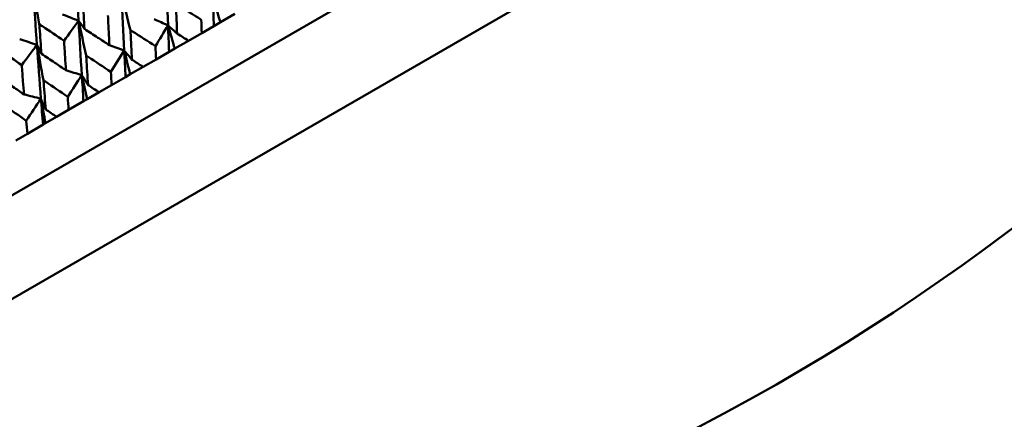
# Model space of a CAD drawing. Header units: millimetres. Extents: x 188 to 1913, y 148 to 2839.
# Tile 104 of 211: x 599 to 621, y 526 to 535. Entities that reach past the tile are written whole.
import ezdxf

# ---------------------------------------------------------------- set-up
doc = ezdxf.new("R2010")
doc.units = ezdxf.units.MM
doc.header["$LTSCALE"] = 10
doc.layers.add('Widoczne (ISO)', color=7, linetype='Continuous', lineweight=50)

msp = doc.modelspace()

# ---------------------------------------------------------------- linework, layer by layer
at = {"layer": 'Widoczne (ISO)'}
for p, q in [((625.61, 546.527), (594.433, 528.527)), ((627.46, 545.323), (594.552, 526.323)), ((604.021, 535.217), (603.704, 535.034)), ((603.557, 534.949), (603.291, 534.795)), ((603.704, 535.034), (603.557, 534.949)), ((603.001, 534.628), (603.291, 534.795)), ((602.7, 534.454), (602.576, 534.382)), ((603.001, 534.628), (602.7, 534.454)), ((602.006, 534.054), (602.289, 534.217)), ((602.576, 534.382), (602.289, 534.217)), ((602.006, 534.054), (601.724, 533.891)), ((601.622, 533.832), (601.315, 533.654)), ((601.724, 533.891), (601.622, 533.832)), ((601.041, 533.496), (601.315, 533.654)), ((601.041, 533.496), (600.778, 533.345)), ((600.7, 533.299), (600.373, 533.111)), ((600.778, 533.345), (600.7, 533.299)), ((600.11, 532.959), (599.867, 532.819)), ((600.11, 532.959), (600.373, 533.111)), ((599.812, 532.787), (599.468, 532.588)), ((599.867, 532.819), (599.812, 532.787)), ((599.215, 532.442), (599.468, 532.588))]:
    msp.add_line(p, q, dxfattribs=at)
for centre in [(591.006, 570.464), (644.006, 478.665)]:
    msp.add_circle(centre, 50, dxfattribs=at)
for points in [[(600.526, 536.263), (600.546, 535.863), (600.568, 535.463), (600.591, 535.065)], [(602.511, 536.173), (602.524, 535.77), (602.538, 535.367), (602.553, 534.965)], [(599.729, 534.992), (599.684, 535.237), (599.64, 535.482), (599.596, 535.726)], [(599.596, 535.726), (599.622, 535.329), (599.649, 534.933), (599.677, 534.537)], [(601.727, 534.863), (601.663, 535.112), (601.599, 535.362), (601.537, 535.611)], [(601.537, 535.611), (601.554, 535.21), (601.573, 534.81), (601.593, 534.41)], [(603.704, 535.034), (603.649, 535.201), (603.594, 535.368), (603.54, 535.534)], [(603.54, 535.534), (603.546, 535.339), (603.551, 535.144), (603.557, 534.949)], [(600.236, 535.206), (600.354, 535.159), (600.473, 535.112), (600.591, 535.065)], [(602.252, 535.099), (602.352, 535.054), (602.453, 535.009), (602.553, 534.965)], [(600.591, 535.065), (600.485, 534.919), (600.378, 534.773), (600.272, 534.627)], [(600.591, 535.065), (600.634, 535.005), (600.678, 534.946), (600.721, 534.887)], [(600.757, 534.303), (600.701, 534.557), (600.646, 534.811), (600.591, 535.065)], [(600.591, 535.065), (600.614, 534.667), (600.637, 534.269), (600.662, 533.873)], [(602.553, 534.965), (602.461, 534.813), (602.369, 534.661), (602.276, 534.509)], [(602.7, 534.454), (602.651, 534.625), (602.602, 534.795), (602.553, 534.965)], [(602.553, 534.965), (602.56, 534.77), (602.568, 534.576), (602.576, 534.382)], [(602.553, 534.965), (602.619, 534.904), (602.686, 534.844), (602.752, 534.784)], [(599.3, 534.665), (599.425, 534.622), (599.551, 534.58), (599.677, 534.537)], [(599.677, 534.537), (599.566, 534.389), (599.455, 534.24), (599.344, 534.091)], [(599.677, 534.537), (599.71, 534.472), (599.743, 534.407), (599.777, 534.341)], [(599.821, 533.762), (599.772, 534.021), (599.724, 534.279), (599.677, 534.537)], [(599.677, 534.537), (599.706, 534.143), (599.735, 533.749), (599.766, 533.355)], [(601.267, 534.531), (601.376, 534.49), (601.484, 534.45), (601.593, 534.41)], [(601.593, 534.41), (601.495, 534.255), (601.397, 534.1), (601.299, 533.944)], [(601.724, 533.891), (601.68, 534.064), (601.636, 534.237), (601.593, 534.41)], [(601.593, 534.41), (601.602, 534.217), (601.612, 534.024), (601.622, 533.832)], [(601.593, 534.41), (601.649, 534.344), (601.705, 534.278), (601.761, 534.211)], [(600.314, 533.98), (600.43, 533.944), (600.546, 533.909), (600.662, 533.873)], [(600.662, 533.873), (600.559, 533.715), (600.456, 533.557), (600.353, 533.399)], [(600.778, 533.345), (600.739, 533.521), (600.701, 533.697), (600.662, 533.873)], [(600.662, 533.873), (600.675, 533.681), (600.687, 533.49), (600.7, 533.299)], [(600.662, 533.873), (600.708, 533.801), (600.754, 533.728), (600.8, 533.656)], [(599.395, 533.45), (599.519, 533.418), (599.642, 533.387), (599.766, 533.355)], [(599.766, 533.355), (599.659, 533.195), (599.551, 533.034), (599.443, 532.873)], [(599.867, 532.819), (599.833, 532.998), (599.8, 533.177), (599.766, 533.355)], [(599.766, 533.355), (599.781, 533.166), (599.796, 532.976), (599.812, 532.787)], [(599.766, 533.355), (599.801, 533.277), (599.837, 533.199), (599.872, 533.121)]]:
    msp.add_open_spline(points, degree=3, dxfattribs=at)
for points, knots in [([(600.683, 535.543), (600.684, 535.516), (600.686, 535.489), (600.698, 535.27), (600.71, 535.078), (600.721, 534.887)], [0.0806421, 0.0806421, 0.0806421, 0.0806421, 0.08897282, 0.08897282, 0.14811965, 0.14811965, 0.14811965, 0.14811965]), ([(603.282, 535.089), (603.112, 535.196), (602.942, 535.303), (602.757, 535.42), (602.741, 535.429), (602.726, 535.439)], [0.0297954, 0.0297954, 0.0297954, 0.0297954, 0.09092493, 0.09092493, 0.09655955, 0.09655955, 0.09655955, 0.09655955]), ([(602.726, 535.439), (602.726, 535.421), (602.727, 535.403), (602.736, 535.184), (602.744, 534.984), (602.752, 534.784)], [0.0853813, 0.0853813, 0.0853813, 0.0853813, 0.09097809, 0.09097809, 0.15214536, 0.15214536, 0.15214536, 0.15214536]), ([(601.267, 534.531), (601.262, 534.63), (601.257, 534.73), (601.246, 534.947), (601.24, 535.065), (601.234, 535.183)], [0.03078053, 0.03078053, 0.03078053, 0.03078053, 0.06149921, 0.06149921, 0.09773041, 0.09773041, 0.09773041, 0.09773041]), ([(603.291, 534.795), (603.288, 534.893), (603.285, 534.99), (603.282, 535.088), (603.282, 535.089), (603.282, 535.089)], [0, 0, 0, 0, 0.02969567, 0.02969567, 0.02988021, 0.02988021, 0.02988021, 0.02988021]), ([(599.729, 534.992), (599.731, 534.965), (599.733, 534.939), (599.749, 534.721), (599.762, 534.531), (599.777, 534.341)], [0.0806421, 0.0806421, 0.0806421, 0.0806421, 0.08897282, 0.08897282, 0.14811965, 0.14811965, 0.14811965, 0.14811965]), ([(600.272, 534.627), (600.113, 534.734), (599.955, 534.84), (599.774, 534.962), (599.752, 534.977), (599.729, 534.992)], [0.02983351, 0.02983351, 0.02983351, 0.02983351, 0.0889495, 0.0889495, 0.09731113, 0.09731113, 0.09731113, 0.09731113]), ([(600.721, 534.887), (600.82, 534.822), (600.918, 534.758), (601.1, 534.639), (601.183, 534.585), (601.267, 534.531)], [0.02528165, 0.02528165, 0.02528165, 0.02528165, 0.06150593, 0.06150593, 0.09223152, 0.09223152, 0.09223152, 0.09223152]), ([(602.276, 534.509), (602.108, 534.617), (601.941, 534.725), (601.758, 534.843), (601.742, 534.853), (601.727, 534.863)], [0.0297954, 0.0297954, 0.0297954, 0.0297954, 0.09092493, 0.09092493, 0.09655955, 0.09655955, 0.09655955, 0.09655955]), ([(601.727, 534.863), (601.728, 534.844), (601.729, 534.826), (601.74, 534.609), (601.75, 534.41), (601.761, 534.211)], [0.0853813, 0.0853813, 0.0853813, 0.0853813, 0.09097809, 0.09097809, 0.15214536, 0.15214536, 0.15214536, 0.15214536]), ([(602.752, 534.784), (602.753, 534.783), (602.753, 534.783), (602.836, 534.731), (602.918, 534.679), (603.001, 534.628)], [0.02951568, 0.02951568, 0.02951568, 0.02951568, 0.02969929, 0.02969929, 0.05939589, 0.05939589, 0.05939589, 0.05939589]), ([(599.344, 534.091), (599.187, 534.199), (599.032, 534.307), (598.855, 534.431), (598.833, 534.446), (598.811, 534.462)], [0.02983351, 0.02983351, 0.02983351, 0.02983351, 0.0889495, 0.0889495, 0.09731113, 0.09731113, 0.09731113, 0.09731113]), ([(600.314, 533.98), (600.307, 534.079), (600.301, 534.178), (600.287, 534.394), (600.279, 534.51), (600.272, 534.627)], [0.03078053, 0.03078053, 0.03078053, 0.03078053, 0.06149921, 0.06149921, 0.09773041, 0.09773041, 0.09773041, 0.09773041]), ([(602.289, 534.217), (602.284, 534.313), (602.28, 534.41), (602.276, 534.508), (602.276, 534.508), (602.276, 534.509)], [0, 0, 0, 0, 0.02969567, 0.02969567, 0.02988021, 0.02988021, 0.02988021, 0.02988021]), ([(599.777, 534.341), (599.873, 534.276), (599.97, 534.211), (600.149, 534.09), (600.231, 534.035), (600.314, 533.98)], [0.02528165, 0.02528165, 0.02528165, 0.02528165, 0.06150593, 0.06150593, 0.09223152, 0.09223152, 0.09223152, 0.09223152]), ([(601.299, 533.944), (601.133, 534.054), (600.968, 534.163), (600.788, 534.283), (600.773, 534.293), (600.757, 534.303)], [0.0297954, 0.0297954, 0.0297954, 0.0297954, 0.09092493, 0.09092493, 0.09655955, 0.09655955, 0.09655955, 0.09655955]), ([(600.757, 534.303), (600.759, 534.285), (600.76, 534.267), (600.773, 534.051), (600.786, 533.854), (600.8, 533.656)], [0.0853813, 0.0853813, 0.0853813, 0.0853813, 0.09097809, 0.09097809, 0.15214536, 0.15214536, 0.15214536, 0.15214536]), ([(599.395, 533.45), (599.387, 533.548), (599.379, 533.646), (599.362, 533.86), (599.353, 533.975), (599.344, 534.091)], [0.03078053, 0.03078053, 0.03078053, 0.03078053, 0.06149921, 0.06149921, 0.09773041, 0.09773041, 0.09773041, 0.09773041]), ([(601.761, 534.211), (601.761, 534.211), (601.762, 534.211), (601.843, 534.158), (601.925, 534.106), (602.006, 534.054)], [0.02951568, 0.02951568, 0.02951568, 0.02951568, 0.02969929, 0.02969929, 0.05939589, 0.05939589, 0.05939589, 0.05939589]), ([(598.868, 533.817), (598.963, 533.75), (599.058, 533.684), (599.233, 533.562), (599.314, 533.506), (599.395, 533.45)], [0.02528165, 0.02528165, 0.02528165, 0.02528165, 0.06150593, 0.06150593, 0.09223152, 0.09223152, 0.09223152, 0.09223152]), ([(601.315, 533.654), (601.309, 533.75), (601.304, 533.847), (601.299, 533.943), (601.299, 533.944), (601.299, 533.944)], [0, 0, 0, 0, 0.02969567, 0.02969567, 0.02988021, 0.02988021, 0.02988021, 0.02988021]), ([(600.353, 533.399), (600.19, 533.509), (600.028, 533.62), (599.851, 533.742), (599.836, 533.752), (599.821, 533.762)], [0.0297954, 0.0297954, 0.0297954, 0.0297954, 0.09092493, 0.09092493, 0.09655955, 0.09655955, 0.09655955, 0.09655955]), ([(599.821, 533.762), (599.822, 533.744), (599.824, 533.726), (599.84, 533.512), (599.856, 533.317), (599.872, 533.121)], [0.0853813, 0.0853813, 0.0853813, 0.0853813, 0.09097809, 0.09097809, 0.15214536, 0.15214536, 0.15214536, 0.15214536]), ([(600.8, 533.656), (600.8, 533.656), (600.801, 533.656), (600.881, 533.602), (600.961, 533.549), (601.041, 533.496)], [0.02951568, 0.02951568, 0.02951568, 0.02951568, 0.02969929, 0.02969929, 0.05939589, 0.05939589, 0.05939589, 0.05939589]), ([(600.373, 533.111), (600.367, 533.206), (600.36, 533.301), (600.353, 533.397), (600.353, 533.398), (600.353, 533.399)], [0, 0, 0, 0, 0.02969567, 0.02969567, 0.02988021, 0.02988021, 0.02988021, 0.02988021]), ([(599.443, 532.873), (599.283, 532.986), (599.124, 533.098), (598.95, 533.222), (598.936, 533.232), (598.921, 533.243)], [0.0297954, 0.0297954, 0.0297954, 0.0297954, 0.09092493, 0.09092493, 0.09655955, 0.09655955, 0.09655955, 0.09655955]), ([(599.872, 533.121), (599.873, 533.121), (599.873, 533.12), (599.952, 533.066), (600.031, 533.012), (600.11, 532.959)], [0.02951568, 0.02951568, 0.02951568, 0.02951568, 0.02969929, 0.02969929, 0.05939589, 0.05939589, 0.05939589, 0.05939589]), ([(599.468, 532.588), (599.46, 532.682), (599.451, 532.777), (599.443, 532.872), (599.443, 532.873), (599.443, 532.873)], [0, 0, 0, 0, 0.02969567, 0.02969567, 0.02988021, 0.02988021, 0.02988021, 0.02988021])]:
    msp.add_open_spline(points, degree=3, knots=knots, dxfattribs=at)

doc.saveas('drawing.dxf')
